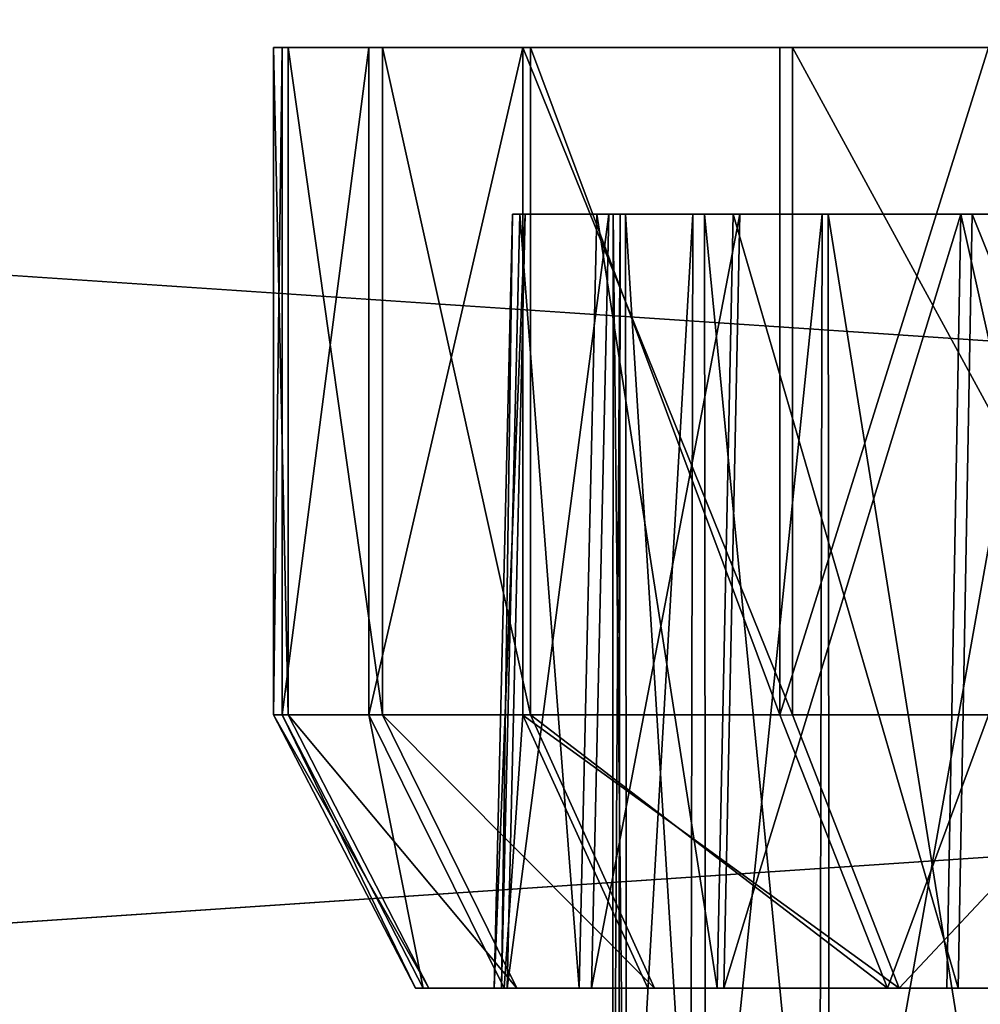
# Model space of a CAD drawing. Extents: x 0 to 35.8, y 0 to 27.5.
# Tile 4 of 256: x 3.732 to 4.288, y 1.07 to 1.64. Entities that reach past the tile are written whole.
import ezdxf

# ---------------------------------------------------------------- set-up
doc = ezdxf.new("R2010")
doc.units = 0
doc.header["$MEASUREMENT"] = 0
doc.layers.get('0').update_dxf_attribs({"color": 13, "linetype": 'CONTINUOUS'})
doc.layers.add('HDI8056C_KNOBS_-_1', color=252, linetype='CONTINUOUS')
doc.layers.add('RGM8058UC_-_BODY', color=252, linetype='CONTINUOUS')

# ---------------------------------------------------------------- blocks, each defined once
blk = doc.blocks.new('RGM8658UC_TRADECAD_V06_DXF')
at = {"layer": 'HDI8056C_KNOBS_-_1', "color": 0}
for p, q in [((3.8791, 1.6237, 2.9433), (5.0862, 1.6239, 2.9159)), ((3.8791, 1.6237, 2.9433), (5.0862, 1.6239, 2.9159)), ((3.884, 1.6237, 2.7701), (5.0862, 1.6239, 2.9159)), ((3.884, 1.6237, 2.7701), (5.0862, 1.6239, 2.9159)), ((5.0862, 1.6239, 2.9159), (3.8875, 1.6236, 3.1314)), ((5.0862, 1.6239, 2.9159), (3.8875, 1.6236, 3.1314)), ((3.9342, 1.6236, 2.5593), (5.0862, 1.6239, 2.9159)), ((3.9342, 1.6236, 2.5593), (5.0862, 1.6239, 2.9159)), ((3.9421, 1.6236, 3.3215), (5.0862, 1.6239, 2.9159)), ((3.9421, 1.6236, 3.3215), (5.0862, 1.6239, 2.9159)), ((4.0234, 1.6236, 2.335), (5.0862, 1.6239, 2.9159)), ((4.0234, 1.6236, 2.335), (5.0862, 1.6239, 2.9159)), ((4.0277, 1.6236, 3.5164), (5.0862, 1.6239, 2.9159)), ((4.0277, 1.6236, 3.5164), (5.0862, 1.6239, 2.9159)), ((4.1721, 1.6236, 3.7123), (5.0862, 1.6239, 2.9159)), ((4.1721, 1.6236, 3.7123), (5.0862, 1.6239, 2.9159)), ((4.1794, 1.6237, 2.11), (5.0862, 1.6239, 2.9159)), ((4.1794, 1.6237, 2.11), (5.0862, 1.6239, 2.9159)), ((3.8875, 1.6236, 3.1314), (3.8791, 1.6237, 2.9433)), ((3.8791, 1.6237, 2.9433), (3.884, 1.6237, 2.7701)), ((3.8791, 1.6237, 2.9433), (3.884, 1.6237, 2.7701)), ((3.8791, 1.6237, 2.9433), (3.8791, 1.2374, 2.9433)), ((3.8791, 1.6237, 2.9433), (3.8791, 1.2374, 2.9433)), ((3.8875, 1.6236, 3.1314), (3.8791, 1.6237, 2.9433)), ((3.884, 1.6237, 2.7701), (3.9342, 1.6236, 2.5593)), ((3.884, 1.6237, 2.7701), (3.9342, 1.6236, 2.5593)), ((3.884, 1.6237, 2.7701), (3.884, 1.2374, 2.7701)), ((3.884, 1.6237, 2.7701), (3.884, 1.2374, 2.7701)), ((3.8875, 1.6236, 3.1314), (3.8875, 1.2374, 3.1314)), ((3.8875, 1.6236, 3.1314), (3.8875, 1.2374, 3.1314)), ((3.8875, 1.6236, 3.1314), (3.9421, 1.6236, 3.3215)), ((3.8875, 1.6236, 3.1314), (3.9421, 1.6236, 3.3215)), ((3.9342, 1.6236, 2.5593), (4.0234, 1.6236, 2.335)), ((3.9342, 1.6236, 2.5593), (4.0234, 1.6236, 2.335)), ((3.9342, 1.6236, 2.5593), (3.9342, 1.2374, 2.5593)), ((3.9342, 1.6236, 2.5593), (3.9342, 1.2374, 2.5593)), ((3.9421, 1.6236, 3.3215), (3.9421, 1.2374, 3.3215)), ((3.9421, 1.6236, 3.3215), (3.9421, 1.2374, 3.3215)), ((3.9421, 1.6236, 3.3215), (4.0277, 1.6236, 3.5164)), ((3.9421, 1.6236, 3.3215), (4.0277, 1.6236, 3.5164)), ((4.0234, 1.6236, 2.335), (4.1794, 1.6237, 2.11)), ((4.0234, 1.6236, 2.335), (4.1794, 1.6237, 2.11)), ((4.0234, 1.6236, 2.335), (4.0234, 1.2373, 2.335)), ((4.0234, 1.6236, 2.335), (4.0234, 1.2373, 2.335)), ((4.0277, 1.6236, 3.5164), (4.0277, 1.2374, 3.5164)), ((4.0277, 1.6236, 3.5164), (4.0277, 1.2374, 3.5164)), ((4.0277, 1.6236, 3.5164), (4.1721, 1.6236, 3.7123)), ((4.0277, 1.6236, 3.5164), (4.1721, 1.6236, 3.7123)), ((4.1721, 1.6236, 3.7123), (4.1721, 1.2374, 3.7123)), ((4.1721, 1.6236, 3.7123), (4.1721, 1.2374, 3.7123)), ((4.1721, 1.6236, 3.7123), (4.2929, 1.6236, 3.8269)), ((4.1721, 1.6236, 3.7123), (4.2929, 1.6236, 3.8269)), ((4.1794, 1.6237, 2.11), (4.3896, 1.6237, 1.9268)), ((4.1794, 1.6237, 2.11), (4.3896, 1.6237, 1.9268)), ((4.1794, 1.6237, 2.11), (4.1794, 1.2374, 2.11)), ((4.1794, 1.6237, 2.11), (4.1794, 1.2374, 2.11)), ((4.0067, 1.0793, 2.9404), (4.0174, 1.5272, 2.9402)), ((4.0067, 1.0793, 2.9404), (4.0174, 1.5272, 2.9402)), ((4.0111, 1.0793, 2.7855), (4.0217, 1.5272, 2.7868)), ((4.0111, 1.0793, 2.7855), (4.0217, 1.5272, 2.7868)), ((4.0142, 1.0793, 3.1086), (4.0248, 1.5272, 3.1067)), ((4.0142, 1.0793, 3.1086), (4.0248, 1.5272, 3.1067)), ((4.0217, 1.5272, 2.7868), (4.0174, 1.5272, 2.9402)), ((4.0174, 1.5272, 2.9402), (4.0757, 1.5272, 2.9388)), ((4.0174, 1.5272, 2.9402), (4.0757, 1.5272, 2.9388)), ((4.0174, 1.5272, 2.9402), (4.0248, 1.5272, 3.1067)), ((4.0217, 1.5272, 2.7868), (4.0174, 1.5272, 2.9402)), ((4.0174, 1.5272, 2.9402), (4.0248, 1.5272, 3.1067)), ((4.0661, 1.5272, 2.6001), (4.0217, 1.5272, 2.7868)), ((4.0217, 1.5272, 2.7868), (4.0797, 1.5272, 2.7938)), ((4.0217, 1.5272, 2.7868), (4.0797, 1.5272, 2.7938)), ((4.0661, 1.5272, 2.6001), (4.0217, 1.5272, 2.7868)), ((4.0248, 1.5272, 3.1067), (4.0827, 1.5272, 3.0963)), ((4.0248, 1.5272, 3.1067), (4.0827, 1.5272, 3.0963)), ((4.0248, 1.5272, 3.1067), (4.0731, 1.5272, 3.275)), ((4.0248, 1.5272, 3.1067), (4.0731, 1.5272, 3.275)), ((4.056, 1.0793, 2.5969), (4.0661, 1.5272, 2.6001)), ((4.056, 1.0793, 2.5969), (4.0661, 1.5272, 2.6001)), ((4.063, 1.0793, 3.2786), (4.0731, 1.5272, 3.275)), ((4.063, 1.0793, 3.2786), (4.0731, 1.5272, 3.275)), ((4.1451, 1.5271, 2.4015), (4.0661, 1.5272, 2.6001)), ((4.0661, 1.5272, 2.6001), (4.1218, 1.5272, 2.6173)), ((4.0661, 1.5272, 2.6001), (4.1218, 1.5272, 2.6173)), ((4.1451, 1.5271, 2.4015), (4.0661, 1.5272, 2.6001)), ((4.0731, 1.5272, 3.275), (4.1284, 1.5272, 3.2554)), ((4.0731, 1.5272, 3.275), (4.1284, 1.5272, 3.2554)), ((4.0731, 1.5272, 3.275), (4.1489, 1.5272, 3.4476)), ((4.0731, 1.5272, 3.275), (4.1489, 1.5272, 3.4476)), ((4.0752, 0.7841, 2.9401), (4.0757, 1.5272, 2.9388)), ((4.0752, 0.7841, 2.9401), (4.0757, 1.5272, 2.9388)), ((4.0757, 1.5272, 2.9388), (4.0827, 1.5272, 3.0963)), ((4.0797, 1.5272, 2.7938), (4.0757, 1.5272, 2.9388)), ((4.0797, 1.5272, 2.7938), (4.0757, 1.5272, 2.9388)), ((4.0757, 1.5272, 2.9388), (4.0827, 1.5272, 3.0963)), ((4.0797, 1.5272, 2.7938), (4.0788, 0.7841, 2.7947)), ((4.0797, 1.5272, 2.7938), (4.0788, 0.7841, 2.7947)), ((4.1218, 1.5272, 2.6173), (4.0797, 1.5272, 2.7938)), ((4.1218, 1.5272, 2.6173), (4.0797, 1.5272, 2.7938)), ((4.0836, 0.7841, 3.0984), (4.0827, 1.5272, 3.0963)), ((4.0827, 1.5272, 3.0963), (4.1284, 1.5272, 3.2554)), ((4.0836, 0.7841, 3.0984), (4.0827, 1.5272, 3.0963)), ((4.0827, 1.5272, 3.0963), (4.1284, 1.5272, 3.2554)), ((4.1201, 0.7841, 2.6179), (4.1218, 1.5272, 2.6173)), ((4.1201, 0.7841, 2.6179), (4.1218, 1.5272, 2.6173)), ((4.1965, 1.5271, 2.4296), (4.1218, 1.5272, 2.6173)), ((4.1965, 1.5271, 2.4296), (4.1218, 1.5272, 2.6173)), ((4.1284, 1.5272, 3.2554), (4.1293, 0.7841, 3.2561)), ((4.1284, 1.5272, 3.2554), (4.1293, 0.7841, 3.2561)), ((4.1284, 1.5272, 3.2554), (4.2, 1.5272, 3.4186)), ((4.1284, 1.5272, 3.2554), (4.2, 1.5272, 3.4186)), ((4.1358, 1.0793, 2.3964), (4.1451, 1.5271, 2.4015)), ((4.1358, 1.0793, 2.3964), (4.1451, 1.5271, 2.4015)), ((4.1396, 1.0793, 3.4529), (4.1489, 1.5272, 3.4476)), ((4.1396, 1.0793, 3.4529), (4.1489, 1.5272, 3.4476)), ((4.2833, 1.5272, 2.2023), (4.1451, 1.5271, 2.4015)), ((4.2833, 1.5272, 2.2023), (4.1451, 1.5271, 2.4015)), ((4.1451, 1.5271, 2.4015), (4.1965, 1.5271, 2.4296)), ((4.1451, 1.5271, 2.4015), (4.1965, 1.5271, 2.4296)), ((4.1489, 1.5272, 3.4476), (4.2, 1.5272, 3.4186)), ((4.1489, 1.5272, 3.4476), (4.2, 1.5272, 3.4186)), ((4.1489, 1.5272, 3.4476), (4.2768, 1.5272, 3.621)), ((4.1489, 1.5272, 3.4476), (4.2768, 1.5272, 3.621)), ((4.1965, 1.5271, 2.4296), (4.1949, 0.7841, 2.4289)), ((4.1965, 1.5271, 2.4296), (4.1949, 0.7841, 2.4289)), ((4.3271, 1.5272, 2.2412), (4.1965, 1.5271, 2.4296)), ((4.3271, 1.5272, 2.2412), (4.1965, 1.5271, 2.4296)), ((4.2009, 0.7841, 3.418), (4.2, 1.5272, 3.4186)), ((4.2, 1.5272, 3.4186), (4.321, 1.5272, 3.5826)), ((4.2009, 0.7841, 3.418), (4.2, 1.5272, 3.4186)), ((4.2, 1.5272, 3.4186), (4.321, 1.5272, 3.5826)), ((4.2687, 1.0793, 3.6281), (4.2768, 1.5272, 3.621)), ((4.2687, 1.0793, 3.6281), (4.2768, 1.5272, 3.621)), ((4.2753, 1.0794, 2.1952), (4.2833, 1.5272, 2.2023)), ((4.2753, 1.0794, 2.1952), (4.2833, 1.5272, 2.2023)), ((4.2768, 1.5272, 3.621), (4.321, 1.5272, 3.5826)), ((4.2768, 1.5272, 3.621), (4.321, 1.5272, 3.5826)), ((4.2768, 1.5272, 3.621), (4.3838, 1.5272, 3.7226)), ((4.2768, 1.5272, 3.621), (4.3838, 1.5272, 3.7226)), ((4.4694, 1.5273, 2.04), (4.2833, 1.5272, 2.2023)), ((4.4694, 1.5273, 2.04), (4.2833, 1.5272, 2.2023)), ((4.2833, 1.5272, 2.2023), (4.3271, 1.5272, 2.2412)), ((4.2833, 1.5272, 2.2023), (4.3271, 1.5272, 2.2412)), ((3.884, 1.2374, 2.7701), (3.8791, 1.2374, 2.9433)), ((3.8791, 1.2374, 2.9433), (3.9612, 1.0793, 2.9415)), ((3.8791, 1.2374, 2.9433), (3.9612, 1.0793, 2.9415)), ((3.8791, 1.2374, 2.9433), (3.8875, 1.2374, 3.1314)), ((3.884, 1.2374, 2.7701), (3.8791, 1.2374, 2.9433)), ((3.8791, 1.2374, 2.9433), (3.8875, 1.2374, 3.1314)), ((3.9342, 1.2374, 2.5593), (3.884, 1.2374, 2.7701)), ((3.884, 1.2374, 2.7701), (3.9657, 1.0793, 2.78)), ((3.884, 1.2374, 2.7701), (3.9657, 1.0793, 2.78)), ((3.9342, 1.2374, 2.5593), (3.884, 1.2374, 2.7701)), ((3.8875, 1.2374, 3.1314), (3.969, 1.0793, 3.1168)), ((3.8875, 1.2374, 3.1314), (3.969, 1.0793, 3.1168)), ((3.8875, 1.2374, 3.1314), (3.9421, 1.2374, 3.3215)), ((3.8875, 1.2374, 3.1314), (3.9421, 1.2374, 3.3215)), ((4.0234, 1.2373, 2.335), (3.9342, 1.2374, 2.5593)), ((3.9342, 1.2374, 2.5593), (4.0125, 1.0793, 2.5835)), ((3.9342, 1.2374, 2.5593), (4.0125, 1.0793, 2.5835)), ((4.0234, 1.2373, 2.335), (3.9342, 1.2374, 2.5593)), ((3.9421, 1.2374, 3.3215), (4.0199, 1.0793, 3.2939)), ((3.9421, 1.2374, 3.3215), (4.0199, 1.0793, 3.2939)), ((3.9421, 1.2374, 3.3215), (4.0277, 1.2374, 3.5164)), ((3.9421, 1.2374, 3.3215), (4.0277, 1.2374, 3.5164)), ((4.1794, 1.2374, 2.11), (4.0234, 1.2373, 2.335)), ((4.1794, 1.2374, 2.11), (4.0234, 1.2373, 2.335)), ((4.0234, 1.2373, 2.335), (4.0957, 1.0793, 2.3745)), ((4.0234, 1.2373, 2.335), (4.0957, 1.0793, 2.3745)), ((4.0277, 1.2374, 3.5164), (4.0996, 1.0793, 3.4756)), ((4.0277, 1.2374, 3.5164), (4.0996, 1.0793, 3.4756)), ((4.0277, 1.2374, 3.5164), (4.1721, 1.2374, 3.7123)), ((4.0277, 1.2374, 3.5164), (4.1721, 1.2374, 3.7123)), ((4.1721, 1.2374, 3.7123), (4.2343, 1.0793, 3.6581)), ((4.1721, 1.2374, 3.7123), (4.2343, 1.0793, 3.6581)), ((4.1721, 1.2374, 3.7123), (4.2929, 1.2373, 3.8269)), ((4.1721, 1.2374, 3.7123), (4.2929, 1.2373, 3.8269)), ((4.3896, 1.2375, 1.9268), (4.1794, 1.2374, 2.11)), ((4.3896, 1.2375, 1.9268), (4.1794, 1.2374, 2.11)), ((4.1794, 1.2374, 2.11), (4.2411, 1.0794, 2.1648)), ((4.1794, 1.2374, 2.11), (4.2411, 1.0794, 2.1648)), ((3.9657, 1.0793, 2.78), (3.9612, 1.0793, 2.9415)), ((3.9612, 1.0793, 2.9415), (4.0067, 1.0793, 2.9404)), ((3.9612, 1.0793, 2.9415), (4.0067, 1.0793, 2.9404)), ((3.9612, 1.0793, 2.9415), (3.969, 1.0793, 3.1168)), ((3.9657, 1.0793, 2.78), (3.9612, 1.0793, 2.9415)), ((3.9612, 1.0793, 2.9415), (3.969, 1.0793, 3.1168)), ((4.0125, 1.0793, 2.5835), (3.9657, 1.0793, 2.78)), ((3.9657, 1.0793, 2.78), (4.0111, 1.0793, 2.7855)), ((3.9657, 1.0793, 2.78), (4.0111, 1.0793, 2.7855)), ((4.0125, 1.0793, 2.5835), (3.9657, 1.0793, 2.78)), ((3.969, 1.0793, 3.1168), (4.0142, 1.0793, 3.1086)), ((3.969, 1.0793, 3.1168), (4.0142, 1.0793, 3.1086)), ((3.969, 1.0793, 3.1168), (4.0199, 1.0793, 3.2939)), ((3.969, 1.0793, 3.1168), (4.0199, 1.0793, 3.2939)), ((4.0111, 1.0793, 2.7855), (4.0067, 1.0793, 2.9404)), ((4.0067, 1.0793, 2.9404), (4.0142, 1.0793, 3.1086)), ((4.0111, 1.0793, 2.7855), (4.0067, 1.0793, 2.9404)), ((4.0067, 1.0793, 2.9404), (4.0142, 1.0793, 3.1086)), ((4.056, 1.0793, 2.5969), (4.0111, 1.0793, 2.7855)), ((4.056, 1.0793, 2.5969), (4.0111, 1.0793, 2.7855)), ((4.0957, 1.0793, 2.3745), (4.0125, 1.0793, 2.5835)), ((4.0125, 1.0793, 2.5835), (4.056, 1.0793, 2.5969)), ((4.0125, 1.0793, 2.5835), (4.056, 1.0793, 2.5969)), ((4.0957, 1.0793, 2.3745), (4.0125, 1.0793, 2.5835)), ((4.0142, 1.0793, 3.1086), (4.063, 1.0793, 3.2786)), ((4.0142, 1.0793, 3.1086), (4.063, 1.0793, 3.2786)), ((4.0199, 1.0793, 3.2939), (4.063, 1.0793, 3.2786)), ((4.0199, 1.0793, 3.2939), (4.063, 1.0793, 3.2786)), ((4.0199, 1.0793, 3.2939), (4.0996, 1.0793, 3.4756)), ((4.0199, 1.0793, 3.2939), (4.0996, 1.0793, 3.4756)), ((4.1358, 1.0793, 2.3964), (4.056, 1.0793, 2.5969)), ((4.1358, 1.0793, 2.3964), (4.056, 1.0793, 2.5969)), ((4.063, 1.0793, 3.2786), (4.1396, 1.0793, 3.4529)), ((4.063, 1.0793, 3.2786), (4.1396, 1.0793, 3.4529)), ((4.2411, 1.0794, 2.1648), (4.0957, 1.0793, 2.3745)), ((4.2411, 1.0794, 2.1648), (4.0957, 1.0793, 2.3745)), ((4.0957, 1.0793, 2.3745), (4.1358, 1.0793, 2.3964)), ((4.0957, 1.0793, 2.3745), (4.1358, 1.0793, 2.3964)), ((4.0996, 1.0793, 3.4756), (4.1396, 1.0793, 3.4529)), ((4.0996, 1.0793, 3.4756), (4.1396, 1.0793, 3.4529)), ((4.0996, 1.0793, 3.4756), (4.2343, 1.0793, 3.6581)), ((4.0996, 1.0793, 3.4756), (4.2343, 1.0793, 3.6581)), ((4.2753, 1.0794, 2.1952), (4.1358, 1.0793, 2.3964)), ((4.2753, 1.0794, 2.1952), (4.1358, 1.0793, 2.3964)), ((4.1396, 1.0793, 3.4529), (4.2687, 1.0793, 3.6281)), ((4.1396, 1.0793, 3.4529), (4.2687, 1.0793, 3.6281)), ((4.2343, 1.0793, 3.6581), (4.2687, 1.0793, 3.6281)), ((4.2343, 1.0793, 3.6581), (4.2687, 1.0793, 3.6281)), ((4.2343, 1.0793, 3.6581), (4.3468, 1.0793, 3.7649)), ((4.2343, 1.0793, 3.6581), (4.3468, 1.0793, 3.7649)), ((4.437, 1.0794, 1.994), (4.2411, 1.0794, 2.1648)), ((4.2411, 1.0794, 2.1648), (4.2753, 1.0794, 2.1952)), ((4.2411, 1.0794, 2.1648), (4.2753, 1.0794, 2.1952)), ((4.437, 1.0794, 1.994), (4.2411, 1.0794, 2.1648)), ((4.2687, 1.0793, 3.6281), (4.3768, 1.0793, 3.7306)), ((4.2687, 1.0793, 3.6281), (4.3768, 1.0793, 3.7306)), ((4.4633, 1.0794, 2.0313), (4.2753, 1.0794, 2.1952)), ((4.4633, 1.0794, 2.0313), (4.2753, 1.0794, 2.1952))]:
    blk.add_line(p, q, dxfattribs=at)
at = {"layer": 'HDI8056C_KNOBS_-_1', "color": 252}
mesh = blk.add_polyface(dxfattribs=at)
corners = [(3.8875, 1.6236, 3.1314), (3.8791, 1.6237, 2.9433), (5.0862, 1.6239, 2.9159)]
mesh.append_faces([[corners[k] for k in face] for face in [(0, 1, 2)]], dxfattribs={"color": 252})
mesh = blk.add_polyface(dxfattribs=at)
corners = [(3.8791, 1.6237, 2.9433), (3.884, 1.6237, 2.7701), (5.0862, 1.6239, 2.9159)]
mesh.append_faces([[corners[k] for k in face] for face in [(0, 1, 2)]], dxfattribs={"color": 252})
mesh = blk.add_polyface(dxfattribs=at)
corners = [(5.0862, 1.6239, 2.9159), (3.884, 1.6237, 2.7701), (3.9342, 1.6236, 2.5593)]
mesh.append_faces([[corners[k] for k in face] for face in [(0, 1, 2)]], dxfattribs={"color": 252})
mesh = blk.add_polyface(dxfattribs=at)
corners = [(3.9421, 1.6236, 3.3215), (3.8875, 1.6236, 3.1314), (5.0862, 1.6239, 2.9159)]
mesh.append_faces([[corners[k] for k in face] for face in [(0, 1, 2)]], dxfattribs={"color": 252})
mesh = blk.add_polyface(dxfattribs=at)
corners = [(5.0862, 1.6239, 2.9159), (3.9342, 1.6236, 2.5593), (4.0234, 1.6236, 2.335)]
mesh.append_faces([[corners[k] for k in face] for face in [(0, 1, 2)]], dxfattribs={"color": 252})
mesh = blk.add_polyface(dxfattribs=at)
corners = [(4.0277, 1.6236, 3.5164), (3.9421, 1.6236, 3.3215), (5.0862, 1.6239, 2.9159)]
mesh.append_faces([[corners[k] for k in face] for face in [(0, 1, 2)]], dxfattribs={"color": 252})
mesh = blk.add_polyface(dxfattribs=at)
corners = [(5.0862, 1.6239, 2.9159), (4.0234, 1.6236, 2.335), (4.1794, 1.6237, 2.11)]
mesh.append_faces([[corners[k] for k in face] for face in [(0, 1, 2)]], dxfattribs={"color": 252})
mesh = blk.add_polyface(dxfattribs=at)
corners = [(4.1721, 1.6236, 3.7123), (4.0277, 1.6236, 3.5164), (5.0862, 1.6239, 2.9159)]
mesh.append_faces([[corners[k] for k in face] for face in [(0, 1, 2)]], dxfattribs={"color": 252})
mesh = blk.add_polyface(dxfattribs=at)
corners = [(4.2929, 1.6236, 3.8269), (4.1721, 1.6236, 3.7123), (5.0862, 1.6239, 2.9159)]
mesh.append_faces([[corners[k] for k in face] for face in [(0, 1, 2)]], dxfattribs={"color": 252})
mesh = blk.add_polyface(dxfattribs=at)
corners = [(5.0862, 1.6239, 2.9159), (4.1794, 1.6237, 2.11), (4.3896, 1.6237, 1.9268)]
mesh.append_faces([[corners[k] for k in face] for face in [(0, 1, 2)]], dxfattribs={"color": 252})
mesh = blk.add_polyface(dxfattribs=at)
corners = [(3.884, 1.6237, 2.7701), (3.8791, 1.2374, 2.9433), (3.884, 1.2374, 2.7701), (3.8791, 1.6237, 2.9433)]
mesh.append_faces([[corners[k] for k in face] for face in [(0, 1, 2), (1, 0, 3)]], dxfattribs={"vtx0": -1, "color": 252})
mesh = blk.add_polyface(dxfattribs=at)
corners = [(3.8791, 1.6237, 2.9433), (3.8875, 1.2374, 3.1314), (3.8791, 1.2374, 2.9433), (3.8875, 1.6236, 3.1314)]
mesh.append_faces([[corners[k] for k in face] for face in [(0, 1, 2), (1, 0, 3)]], dxfattribs={"vtx0": -1, "color": 252})
mesh = blk.add_polyface(dxfattribs=at)
corners = [(3.9342, 1.6236, 2.5593), (3.884, 1.2374, 2.7701), (3.9342, 1.2374, 2.5593), (3.884, 1.6237, 2.7701)]
mesh.append_faces([[corners[k] for k in face] for face in [(0, 1, 2), (1, 0, 3)]], dxfattribs={"vtx0": -1, "color": 252})
mesh = blk.add_polyface(dxfattribs=at)
corners = [(3.8875, 1.6236, 3.1314), (3.9421, 1.2374, 3.3215), (3.8875, 1.2374, 3.1314), (3.9421, 1.6236, 3.3215)]
mesh.append_faces([[corners[k] for k in face] for face in [(0, 1, 2), (1, 0, 3)]], dxfattribs={"vtx0": -1, "color": 252})
mesh = blk.add_polyface(dxfattribs=at)
corners = [(4.0234, 1.6236, 2.335), (3.9342, 1.2374, 2.5593), (4.0234, 1.2373, 2.335), (3.9342, 1.6236, 2.5593)]
mesh.append_faces([[corners[k] for k in face] for face in [(0, 1, 2), (1, 0, 3)]], dxfattribs={"vtx0": -1, "color": 252})
mesh = blk.add_polyface(dxfattribs=at)
corners = [(3.9421, 1.6236, 3.3215), (4.0277, 1.2374, 3.5164), (3.9421, 1.2374, 3.3215), (4.0277, 1.6236, 3.5164)]
mesh.append_faces([[corners[k] for k in face] for face in [(0, 1, 2), (1, 0, 3)]], dxfattribs={"vtx0": -1, "color": 252})
mesh = blk.add_polyface(dxfattribs=at)
corners = [(4.1794, 1.2374, 2.11), (4.0234, 1.6236, 2.335), (4.0234, 1.2373, 2.335), (4.1794, 1.6237, 2.11)]
mesh.append_faces([[corners[k] for k in face] for face in [(0, 1, 2), (1, 0, 3)]], dxfattribs={"vtx0": -1, "color": 252})
mesh = blk.add_polyface(dxfattribs=at)
corners = [(4.0277, 1.6236, 3.5164), (4.1721, 1.2374, 3.7123), (4.0277, 1.2374, 3.5164), (4.1721, 1.6236, 3.7123)]
mesh.append_faces([[corners[k] for k in face] for face in [(0, 1, 2), (1, 0, 3)]], dxfattribs={"vtx0": -1, "color": 252})
mesh = blk.add_polyface(dxfattribs=at)
corners = [(4.2929, 1.6236, 3.8269), (4.1721, 1.2374, 3.7123), (4.1721, 1.6236, 3.7123), (4.2929, 1.2373, 3.8269)]
mesh.append_faces([[corners[k] for k in face] for face in [(0, 1, 2), (1, 0, 3)]], dxfattribs={"vtx0": -1, "color": 252})
mesh = blk.add_polyface(dxfattribs=at)
corners = [(4.3896, 1.2375, 1.9268), (4.1794, 1.6237, 2.11), (4.1794, 1.2374, 2.11), (4.3896, 1.6237, 1.9268)]
mesh.append_faces([[corners[k] for k in face] for face in [(0, 1, 2), (1, 0, 3)]], dxfattribs={"vtx0": -1, "color": 252})
mesh = blk.add_polyface(dxfattribs=at)
corners = [(4.0174, 1.5272, 2.9402), (4.0111, 1.0793, 2.7855), (4.0067, 1.0793, 2.9404), (4.0217, 1.5272, 2.7868)]
mesh.append_faces([[corners[k] for k in face] for face in [(0, 1, 2), (1, 0, 3)]], dxfattribs={"vtx0": -1, "color": 252})
mesh = blk.add_polyface(dxfattribs=at)
corners = [(4.0248, 1.5272, 3.1067), (4.0067, 1.0793, 2.9404), (4.0142, 1.0793, 3.1086), (4.0174, 1.5272, 2.9402)]
mesh.append_faces([[corners[k] for k in face] for face in [(0, 1, 2), (1, 0, 3)]], dxfattribs={"vtx0": -1, "color": 252})
mesh = blk.add_polyface(dxfattribs=at)
corners = [(4.0217, 1.5272, 2.7868), (4.056, 1.0793, 2.5969), (4.0111, 1.0793, 2.7855), (4.0661, 1.5272, 2.6001)]
mesh.append_faces([[corners[k] for k in face] for face in [(0, 1, 2), (1, 0, 3)]], dxfattribs={"vtx0": -1, "color": 252})
mesh = blk.add_polyface(dxfattribs=at)
corners = [(4.0731, 1.5272, 3.275), (4.0142, 1.0793, 3.1086), (4.063, 1.0793, 3.2786), (4.0248, 1.5272, 3.1067)]
mesh.append_faces([[corners[k] for k in face] for face in [(0, 1, 2), (1, 0, 3)]], dxfattribs={"vtx0": -1, "color": 252})
mesh = blk.add_polyface(dxfattribs=at)
corners = [(4.0174, 1.5272, 2.9402), (4.0797, 1.5272, 2.7938), (4.0217, 1.5272, 2.7868), (4.0757, 1.5272, 2.9388)]
mesh.append_faces([[corners[k] for k in face] for face in [(0, 1, 2), (1, 0, 3)]], dxfattribs={"vtx0": -1, "color": 252})
mesh = blk.add_polyface(dxfattribs=at)
corners = [(4.0174, 1.5272, 2.9402), (4.0827, 1.5272, 3.0963), (4.0757, 1.5272, 2.9388), (4.0248, 1.5272, 3.1067)]
mesh.append_faces([[corners[k] for k in face] for face in [(0, 1, 2), (1, 0, 3)]], dxfattribs={"vtx0": -1, "color": 252})
mesh = blk.add_polyface(dxfattribs=at)
corners = [(4.0217, 1.5272, 2.7868), (4.1218, 1.5272, 2.6173), (4.0661, 1.5272, 2.6001), (4.0797, 1.5272, 2.7938)]
mesh.append_faces([[corners[k] for k in face] for face in [(0, 1, 2), (1, 0, 3)]], dxfattribs={"vtx0": -1, "color": 252})
mesh = blk.add_polyface(dxfattribs=at)
corners = [(4.0248, 1.5272, 3.1067), (4.1284, 1.5272, 3.2554), (4.0827, 1.5272, 3.0963), (4.0731, 1.5272, 3.275)]
mesh.append_faces([[corners[k] for k in face] for face in [(0, 1, 2), (1, 0, 3)]], dxfattribs={"vtx0": -1, "color": 252})
mesh = blk.add_polyface(dxfattribs=at)
corners = [(4.0661, 1.5272, 2.6001), (4.1358, 1.0793, 2.3964), (4.056, 1.0793, 2.5969), (4.1451, 1.5271, 2.4015)]
mesh.append_faces([[corners[k] for k in face] for face in [(0, 1, 2), (1, 0, 3)]], dxfattribs={"vtx0": -1, "color": 252})
mesh = blk.add_polyface(dxfattribs=at)
corners = [(4.1489, 1.5272, 3.4476), (4.063, 1.0793, 3.2786), (4.1396, 1.0793, 3.4529), (4.0731, 1.5272, 3.275)]
mesh.append_faces([[corners[k] for k in face] for face in [(0, 1, 2), (1, 0, 3)]], dxfattribs={"vtx0": -1, "color": 252})
mesh = blk.add_polyface(dxfattribs=at)
corners = [(4.0661, 1.5272, 2.6001), (4.1965, 1.5271, 2.4296), (4.1451, 1.5271, 2.4015), (4.1218, 1.5272, 2.6173)]
mesh.append_faces([[corners[k] for k in face] for face in [(0, 1, 2), (1, 0, 3)]], dxfattribs={"vtx0": -1, "color": 252})
mesh = blk.add_polyface(dxfattribs=at)
corners = [(4.0731, 1.5272, 3.275), (4.2, 1.5272, 3.4186), (4.1284, 1.5272, 3.2554), (4.1489, 1.5272, 3.4476)]
mesh.append_faces([[corners[k] for k in face] for face in [(0, 1, 2), (1, 0, 3)]], dxfattribs={"vtx0": -1, "color": 252})
mesh = blk.add_polyface(dxfattribs=at)
corners = [(4.0757, 1.5272, 2.9388), (4.0836, 0.7841, 3.0984), (4.0752, 0.7841, 2.9401), (4.0827, 1.5272, 3.0963)]
mesh.append_faces([[corners[k] for k in face] for face in [(0, 1, 2), (1, 0, 3)]], dxfattribs={"vtx0": -1, "color": 252})
mesh = blk.add_polyface(dxfattribs=at)
corners = [(4.0797, 1.5272, 2.7938), (4.0752, 0.7841, 2.9401), (4.0788, 0.7841, 2.7947), (4.0757, 1.5272, 2.9388)]
mesh.append_faces([[corners[k] for k in face] for face in [(0, 1, 2), (1, 0, 3)]], dxfattribs={"vtx0": -1, "color": 252})
mesh = blk.add_polyface(dxfattribs=at)
corners = [(4.1218, 1.5272, 2.6173), (4.0788, 0.7841, 2.7947), (4.1201, 0.7841, 2.6179), (4.0797, 1.5272, 2.7938)]
mesh.append_faces([[corners[k] for k in face] for face in [(0, 1, 2), (1, 0, 3)]], dxfattribs={"vtx0": -1, "color": 252})
mesh = blk.add_polyface(dxfattribs=at)
corners = [(4.0827, 1.5272, 3.0963), (4.1293, 0.7841, 3.2561), (4.0836, 0.7841, 3.0984), (4.1284, 1.5272, 3.2554)]
mesh.append_faces([[corners[k] for k in face] for face in [(0, 1, 2), (1, 0, 3)]], dxfattribs={"vtx0": -1, "color": 252})
mesh = blk.add_polyface(dxfattribs=at)
corners = [(4.1965, 1.5271, 2.4296), (4.1201, 0.7841, 2.6179), (4.1949, 0.7841, 2.4289), (4.1218, 1.5272, 2.6173)]
mesh.append_faces([[corners[k] for k in face] for face in [(0, 1, 2), (1, 0, 3)]], dxfattribs={"vtx0": -1, "color": 252})
mesh = blk.add_polyface(dxfattribs=at)
corners = [(4.1284, 1.5272, 3.2554), (4.2009, 0.7841, 3.418), (4.1293, 0.7841, 3.2561), (4.2, 1.5272, 3.4186)]
mesh.append_faces([[corners[k] for k in face] for face in [(0, 1, 2), (1, 0, 3)]], dxfattribs={"vtx0": -1, "color": 252})
mesh = blk.add_polyface(dxfattribs=at)
corners = [(4.1451, 1.5271, 2.4015), (4.2753, 1.0794, 2.1952), (4.1358, 1.0793, 2.3964), (4.2833, 1.5272, 2.2023)]
mesh.append_faces([[corners[k] for k in face] for face in [(0, 1, 2), (1, 0, 3)]], dxfattribs={"vtx0": -1, "color": 252})
mesh = blk.add_polyface(dxfattribs=at)
corners = [(4.2768, 1.5272, 3.621), (4.1396, 1.0793, 3.4529), (4.2687, 1.0793, 3.6281), (4.1489, 1.5272, 3.4476)]
mesh.append_faces([[corners[k] for k in face] for face in [(0, 1, 2), (1, 0, 3)]], dxfattribs={"vtx0": -1, "color": 252})
mesh = blk.add_polyface(dxfattribs=at)
corners = [(4.1451, 1.5271, 2.4015), (4.3271, 1.5272, 2.2412), (4.2833, 1.5272, 2.2023), (4.1965, 1.5271, 2.4296)]
mesh.append_faces([[corners[k] for k in face] for face in [(0, 1, 2), (1, 0, 3)]], dxfattribs={"vtx0": -1, "color": 252})
mesh = blk.add_polyface(dxfattribs=at)
corners = [(4.1489, 1.5272, 3.4476), (4.321, 1.5272, 3.5826), (4.2, 1.5272, 3.4186), (4.2768, 1.5272, 3.621)]
mesh.append_faces([[corners[k] for k in face] for face in [(0, 1, 2), (1, 0, 3)]], dxfattribs={"vtx0": -1, "color": 252})
mesh = blk.add_polyface(dxfattribs=at)
corners = [(4.3271, 1.5272, 2.2412), (4.1949, 0.7841, 2.4289), (4.327, 0.7841, 2.2465)]
mesh.append_faces([[corners[k] for k in face] for face in [(0, 1, 2)]], dxfattribs={"color": 252})
mesh = blk.add_polyface(dxfattribs=at)
corners = [(4.3271, 1.5272, 2.2412), (4.1965, 1.5271, 2.4296), (4.1949, 0.7841, 2.4289)]
mesh.append_faces([[corners[k] for k in face] for face in [(0, 1, 2)]], dxfattribs={"color": 252})
mesh = blk.add_polyface(dxfattribs=at)
corners = [(4.2, 1.5272, 3.4186), (4.3189, 0.7841, 3.5797), (4.2009, 0.7841, 3.418), (4.321, 1.5272, 3.5826)]
mesh.append_faces([[corners[k] for k in face] for face in [(0, 1, 2), (1, 0, 3)]], dxfattribs={"vtx0": -1, "color": 252})
mesh = blk.add_polyface(dxfattribs=at)
corners = [(4.3768, 1.0793, 3.7306), (4.2768, 1.5272, 3.621), (4.2687, 1.0793, 3.6281), (4.3838, 1.5272, 3.7226)]
mesh.append_faces([[corners[k] for k in face] for face in [(0, 1, 2), (1, 0, 3)]], dxfattribs={"vtx0": -1, "color": 252})
mesh = blk.add_polyface(dxfattribs=at)
corners = [(4.2833, 1.5272, 2.2023), (4.4633, 1.0794, 2.0313), (4.2753, 1.0794, 2.1952), (4.4694, 1.5273, 2.04)]
mesh.append_faces([[corners[k] for k in face] for face in [(0, 1, 2), (1, 0, 3)]], dxfattribs={"vtx0": -1, "color": 252})
mesh = blk.add_polyface(dxfattribs=at)
corners = [(4.2768, 1.5272, 3.621), (4.4221, 1.5272, 3.6785), (4.321, 1.5272, 3.5826), (4.3838, 1.5272, 3.7226)]
mesh.append_faces([[corners[k] for k in face] for face in [(0, 1, 2), (1, 0, 3)]], dxfattribs={"vtx0": -1, "color": 252})
mesh = blk.add_polyface(dxfattribs=at)
corners = [(4.2833, 1.5272, 2.2023), (4.5031, 1.5273, 2.0878), (4.4694, 1.5273, 2.04), (4.3271, 1.5272, 2.2412)]
mesh.append_faces([[corners[k] for k in face] for face in [(0, 1, 2), (1, 0, 3)]], dxfattribs={"vtx0": -1, "color": 252})
mesh = blk.add_polyface(dxfattribs=at)
corners = [(3.884, 1.2374, 2.7701), (3.9612, 1.0793, 2.9415), (3.9657, 1.0793, 2.78), (3.8791, 1.2374, 2.9433)]
mesh.append_faces([[corners[k] for k in face] for face in [(0, 1, 2), (1, 0, 3)]], dxfattribs={"vtx0": -1, "color": 252})
mesh = blk.add_polyface(dxfattribs=at)
corners = [(3.8791, 1.2374, 2.9433), (3.969, 1.0793, 3.1168), (3.9612, 1.0793, 2.9415), (3.8875, 1.2374, 3.1314)]
mesh.append_faces([[corners[k] for k in face] for face in [(0, 1, 2), (1, 0, 3)]], dxfattribs={"vtx0": -1, "color": 252})
mesh = blk.add_polyface(dxfattribs=at)
corners = [(3.9342, 1.2374, 2.5593), (3.9657, 1.0793, 2.78), (4.0125, 1.0793, 2.5835), (3.884, 1.2374, 2.7701)]
mesh.append_faces([[corners[k] for k in face] for face in [(0, 1, 2), (1, 0, 3)]], dxfattribs={"vtx0": -1, "color": 252})
mesh = blk.add_polyface(dxfattribs=at)
corners = [(3.8875, 1.2374, 3.1314), (4.0199, 1.0793, 3.2939), (3.969, 1.0793, 3.1168), (3.9421, 1.2374, 3.3215)]
mesh.append_faces([[corners[k] for k in face] for face in [(0, 1, 2), (1, 0, 3)]], dxfattribs={"vtx0": -1, "color": 252})
mesh = blk.add_polyface(dxfattribs=at)
corners = [(4.0234, 1.2373, 2.335), (4.0125, 1.0793, 2.5835), (4.0957, 1.0793, 2.3745), (3.9342, 1.2374, 2.5593)]
mesh.append_faces([[corners[k] for k in face] for face in [(0, 1, 2), (1, 0, 3)]], dxfattribs={"vtx0": -1, "color": 252})
mesh = blk.add_polyface(dxfattribs=at)
corners = [(3.9421, 1.2374, 3.3215), (4.0996, 1.0793, 3.4756), (4.0199, 1.0793, 3.2939), (4.0277, 1.2374, 3.5164)]
mesh.append_faces([[corners[k] for k in face] for face in [(0, 1, 2), (1, 0, 3)]], dxfattribs={"vtx0": -1, "color": 252})
mesh = blk.add_polyface(dxfattribs=at)
corners = [(4.2411, 1.0794, 2.1648), (4.0234, 1.2373, 2.335), (4.0957, 1.0793, 2.3745), (4.1794, 1.2374, 2.11)]
mesh.append_faces([[corners[k] for k in face] for face in [(0, 1, 2), (1, 0, 3)]], dxfattribs={"vtx0": -1, "color": 252})
mesh = blk.add_polyface(dxfattribs=at)
corners = [(4.0277, 1.2374, 3.5164), (4.2343, 1.0793, 3.6581), (4.0996, 1.0793, 3.4756), (4.1721, 1.2374, 3.7123)]
mesh.append_faces([[corners[k] for k in face] for face in [(0, 1, 2), (1, 0, 3)]], dxfattribs={"vtx0": -1, "color": 252})
mesh = blk.add_polyface(dxfattribs=at)
corners = [(4.2929, 1.2373, 3.8269), (4.2343, 1.0793, 3.6581), (4.1721, 1.2374, 3.7123), (4.3468, 1.0793, 3.7649)]
mesh.append_faces([[corners[k] for k in face] for face in [(0, 1, 2), (1, 0, 3)]], dxfattribs={"vtx0": -1, "color": 252})
mesh = blk.add_polyface(dxfattribs=at)
corners = [(4.2411, 1.0794, 2.1648), (4.3896, 1.2375, 1.9268), (4.1794, 1.2374, 2.11), (4.437, 1.0794, 1.994)]
mesh.append_faces([[corners[k] for k in face] for face in [(0, 1, 2), (1, 0, 3)]], dxfattribs={"vtx0": -1, "color": 252})
mesh = blk.add_polyface(dxfattribs=at)
corners = [(3.9612, 1.0793, 2.9415), (4.0111, 1.0793, 2.7855), (3.9657, 1.0793, 2.78), (4.0067, 1.0793, 2.9404)]
mesh.append_faces([[corners[k] for k in face] for face in [(0, 1, 2), (1, 0, 3)]], dxfattribs={"vtx0": -1, "color": 252})
mesh = blk.add_polyface(dxfattribs=at)
corners = [(3.9612, 1.0793, 2.9415), (4.0142, 1.0793, 3.1086), (4.0067, 1.0793, 2.9404), (3.969, 1.0793, 3.1168)]
mesh.append_faces([[corners[k] for k in face] for face in [(0, 1, 2), (1, 0, 3)]], dxfattribs={"vtx0": -1, "color": 252})
mesh = blk.add_polyface(dxfattribs=at)
corners = [(3.9657, 1.0793, 2.78), (4.056, 1.0793, 2.5969), (4.0125, 1.0793, 2.5835), (4.0111, 1.0793, 2.7855)]
mesh.append_faces([[corners[k] for k in face] for face in [(0, 1, 2), (1, 0, 3)]], dxfattribs={"vtx0": -1, "color": 252})
mesh = blk.add_polyface(dxfattribs=at)
corners = [(3.969, 1.0793, 3.1168), (4.063, 1.0793, 3.2786), (4.0142, 1.0793, 3.1086), (4.0199, 1.0793, 3.2939)]
mesh.append_faces([[corners[k] for k in face] for face in [(0, 1, 2), (1, 0, 3)]], dxfattribs={"vtx0": -1, "color": 252})
mesh = blk.add_polyface(dxfattribs=at)
corners = [(4.0125, 1.0793, 2.5835), (4.1358, 1.0793, 2.3964), (4.0957, 1.0793, 2.3745), (4.056, 1.0793, 2.5969)]
mesh.append_faces([[corners[k] for k in face] for face in [(0, 1, 2), (1, 0, 3)]], dxfattribs={"vtx0": -1, "color": 252})
mesh = blk.add_polyface(dxfattribs=at)
corners = [(4.0199, 1.0793, 3.2939), (4.1396, 1.0793, 3.4529), (4.063, 1.0793, 3.2786), (4.0996, 1.0793, 3.4756)]
mesh.append_faces([[corners[k] for k in face] for face in [(0, 1, 2), (1, 0, 3)]], dxfattribs={"vtx0": -1, "color": 252})
mesh = blk.add_polyface(dxfattribs=at)
corners = [(4.0957, 1.0793, 2.3745), (4.2753, 1.0794, 2.1952), (4.2411, 1.0794, 2.1648), (4.1358, 1.0793, 2.3964)]
mesh.append_faces([[corners[k] for k in face] for face in [(0, 1, 2), (1, 0, 3)]], dxfattribs={"vtx0": -1, "color": 252})
mesh = blk.add_polyface(dxfattribs=at)
corners = [(4.0996, 1.0793, 3.4756), (4.2687, 1.0793, 3.6281), (4.1396, 1.0793, 3.4529), (4.2343, 1.0793, 3.6581)]
mesh.append_faces([[corners[k] for k in face] for face in [(0, 1, 2), (1, 0, 3)]], dxfattribs={"vtx0": -1, "color": 252})
mesh = blk.add_polyface(dxfattribs=at)
corners = [(4.2343, 1.0793, 3.6581), (4.3768, 1.0793, 3.7306), (4.2687, 1.0793, 3.6281), (4.3468, 1.0793, 3.7649)]
mesh.append_faces([[corners[k] for k in face] for face in [(0, 1, 2), (1, 0, 3)]], dxfattribs={"vtx0": -1, "color": 252})
mesh = blk.add_polyface(dxfattribs=at)
corners = [(4.2411, 1.0794, 2.1648), (4.4633, 1.0794, 2.0313), (4.437, 1.0794, 1.994), (4.2753, 1.0794, 2.1952)]
mesh.append_faces([[corners[k] for k in face] for face in [(0, 1, 2), (1, 0, 3)]], dxfattribs={"vtx0": -1, "color": 252})
at = {"layer": 'RGM8058UC_-_BODY', "color": 252}
mesh = blk.add_polyface(dxfattribs=at)
corners = [(12.2007, 0.9231, 5.9479), (0.8357, 1.6858, 5.9479), (0.8357, 0.9231, 5.9479), (12.2007, 1.6858, 5.9479)]
mesh.append_faces([[corners[k] for k in face] for face in [(0, 1, 2), (1, 0, 3)]], dxfattribs={"vtx0": -1, "color": 252})
mesh = blk.add_polyface(dxfattribs=at)
corners = [(12.2007, 1.6858, 7.4867), (0.8357, 0.9231, 7.4867), (0.8357, 1.6858, 7.4867), (12.2007, 0.9231, 7.4867)]
mesh.append_faces([[corners[k] for k in face] for face in [(0, 1, 2), (1, 0, 3)]], dxfattribs={"vtx0": -1, "color": 252})

msp = doc.modelspace()

# ---------------------------------------------------------------- block references
at = {"color": 0}
msp.add_blockref('RGM8658UC_TRADECAD_V06_DXF', (0, 0), dxfattribs=at)

doc.saveas('drawing.dxf')
